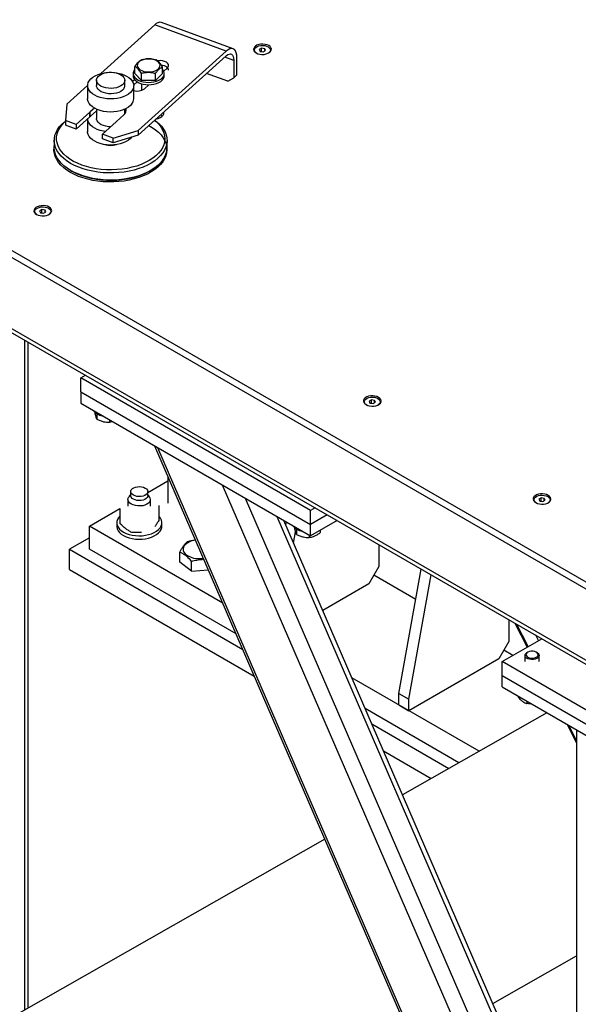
# Model space of a CAD drawing. Header units: millimetres. Extents: x 0 to 844, y 0 to 663.
# Tile 48 of 87: x 660 to 675, y 189 to 216. Entities that reach past the tile are written whole.
import ezdxf

# ---------------------------------------------------------------- set-up
doc = ezdxf.new("R2010")
doc.units = ezdxf.units.MM
doc.layers.add('TRAIT-FORT', color=4, linetype='Continuous', lineweight=25)

msp = doc.modelspace()

# ---------------------------------------------------------------- linework, layer by layer
at = {"layer": 'TRAIT-FORT', "color": 4, "linetype": 'Continuous', "lineweight": 25}
for p, q in [((636.9686, 222.7332), (677.4151, 199.3839)), ((636.9686, 222.5372), (677.4151, 199.1879)), ((677.4151, 197.1629), (637.8171, 220.0223)), ((637.9497, 219.8375), (677.4151, 197.0546)), ((663.3342, 216.2417), (661.8045, 214.8596)), ((665.3566, 215.4957), (663.3342, 216.2417)), ((665.5504, 215.5638), (663.528, 216.3098)), ((666.3603, 215.5791), (666.295, 215.5414)), ((666.4496, 215.5653), (666.3603, 215.5791)), ((666.3603, 215.4834), (666.3603, 215.5791)), ((666.4735, 215.5138), (666.4496, 215.5653)), ((666.4496, 215.4999), (666.4496, 215.5653)), ((665.3566, 215.4957), (662.8652, 213.2447)), ((662.8652, 213.1141), (665.3566, 215.3651)), ((665.572, 215.233), (665.3153, 215.3277)), ((665.6581, 214.8209), (665.6581, 215.3109)), ((666.295, 215.5414), (666.3189, 215.4898)), ((666.3189, 215.4898), (666.4081, 215.476)), ((666.4081, 215.476), (666.4735, 215.5138)), ((662.7683, 214.8674), (662.7683, 215.0633)), ((663.5534, 214.8602), (663.5534, 215.056)), ((663.5873, 214.9264), (663.6862, 215.0158)), ((665.572, 215.233), (665.572, 214.7431)), ((662.7209, 214.8638), (662.7209, 214.7985)), ((662.9591, 214.6694), (662.7683, 214.8674)), ((662.9591, 214.6694), (662.9591, 214.8652)), ((663.3517, 214.6657), (663.3517, 214.8615)), ((663.3517, 214.6657), (663.5534, 214.8602)), ((663.6009, 214.7985), (663.6009, 214.8638)), ((665.4035, 214.642), (664.8019, 214.8639)), ((665.4035, 214.642), (665.572, 214.7431)), ((665.572, 214.7431), (665.6581, 214.8209)), ((661.431, 214.5221), (660.8428, 213.9907)), ((661.4309, 214.5189), (661.4309, 214.1494)), ((661.6848, 214.671), (661.6848, 214.5189)), ((662.4833, 214.5189), (662.4833, 214.671)), ((662.7601, 214.6937), (662.7019, 214.6411)), ((662.8331, 214.629), (662.736, 214.5412)), ((662.7371, 214.1494), (662.7371, 214.5189)), ((663.3517, 214.6657), (662.9591, 214.6694)), ((662.9609, 214.5722), (662.9609, 214.3876)), ((663.0401, 214.432), (663.1646, 214.5445)), ((660.8428, 213.9907), (660.8068, 213.5294)), ((661.6242, 213.8817), (661.5052, 213.7741)), ((661.4979, 213.7677), (661.1102, 213.4175)), ((661.4979, 213.6371), (661.1102, 213.2868)), ((661.4979, 213.6371), (661.4979, 213.7677)), ((661.6848, 213.8057), (661.5052, 213.6435)), ((661.5052, 213.6435), (661.5052, 213.7741)), ((661.6848, 213.8511), (661.6848, 213.5844)), ((662.2464, 213.5007), (662.4546, 213.6888)), ((662.4833, 213.7191), (662.4833, 213.8511)), ((662.495, 213.7853), (662.4833, 213.8014)), ((663.4326, 213.5905), (663.4149, 213.6107)), ((661.1102, 213.4175), (660.8068, 213.5294)), ((660.8068, 213.5294), (660.8068, 213.3987)), ((661.1102, 213.2868), (660.8068, 213.3987)), ((661.1102, 213.4175), (661.1102, 213.2868)), ((661.4309, 213.5766), (661.4309, 213.2149)), ((662.2394, 213.4942), (661.8518, 213.1439)), ((662.1551, 213.032), (661.8518, 213.1439)), ((661.8518, 213.0133), (661.8518, 213.1439)), ((662.1551, 213.032), (662.8652, 213.2447)), ((662.8652, 213.1141), (662.1551, 212.9014)), ((662.8652, 213.2447), (662.8652, 213.1141)), ((660.4871, 212.9672), (660.4871, 212.7672)), ((662.1551, 212.9014), (661.8518, 213.0133)), ((662.1551, 212.9014), (662.1551, 213.032)), ((663.681, 212.7672), (663.681, 212.9672)), ((660.9546, 212.1154), (660.9998, 212.0893)), ((663.1682, 212.0893), (663.2134, 212.1154)), ((660.1378, 211.0072), (660.0725, 210.9695)), ((660.0725, 210.9695), (660.0964, 210.918)), ((660.0964, 210.918), (660.1856, 210.9042)), ((660.227, 210.9934), (660.1378, 211.0072)), ((660.1378, 210.9116), (660.1378, 211.0072)), ((660.1856, 210.9042), (660.2509, 210.9419)), ((660.2509, 210.9419), (660.227, 210.9934)), ((660.227, 210.9281), (660.227, 210.9934)), ((659.6526, 188.3433), (659.6526, 207.3087)), ((659.7463, 188.3967), (659.7463, 207.2546)), ((661.2365, 206.2413), (661.3691, 206.3178)), ((661.2365, 205.8493), (661.2365, 206.2413)), ((667.7419, 202.4858), (661.2365, 206.2413)), ((661.2365, 205.8493), (667.7419, 202.0939)), ((661.2365, 205.8493), (661.2365, 205.5227)), ((661.2365, 205.5227), (667.7419, 201.7672)), ((669.4716, 205.6189), (669.4063, 205.5812)), ((669.4063, 205.5812), (669.4302, 205.5297)), ((669.4302, 205.5297), (669.5194, 205.5159)), ((669.5608, 205.6051), (669.4716, 205.6189)), ((669.4716, 205.5233), (669.4716, 205.6189)), ((669.5194, 205.5159), (669.5847, 205.5536)), ((669.5847, 205.5536), (669.5608, 205.6051)), ((669.5608, 205.5398), (669.5608, 205.6051)), ((661.6904, 205.228), (661.6904, 205.0733)), ((662.0542, 205.0507), (662.0542, 204.9881)), ((662.0542, 204.9881), (662.1295, 205.0072)), ((663.3297, 204.3143), (674.5301, 178.4478)), ((674.5301, 178.6), (663.4176, 204.2636)), ((663.1383, 202.9996), (663.7057, 203.3271)), ((663.7057, 203.446), (663.7057, 202.6955)), ((662.6503, 203.0222), (662.6503, 202.9079)), ((663.1383, 202.9079), (663.1383, 203.0222)), ((674.5301, 181.7796), (665.2532, 203.2039)), ((662.5743, 202.8001), (662.5743, 202.6074)), ((662.6503, 202.9378), (662.6021, 202.8753)), ((663.1866, 202.8753), (663.1383, 202.9378)), ((663.2143, 202.6074), (663.2143, 202.8001)), ((674.5388, 182.8837), (665.9023, 202.8292)), ((674.2799, 202.8431), (674.2146, 202.8054)), ((674.2146, 202.8054), (674.2385, 202.7539)), ((674.2385, 202.7539), (674.3277, 202.7401)), ((674.3691, 202.8293), (674.2799, 202.8431)), ((674.2799, 202.7475), (674.2799, 202.8431)), ((674.3277, 202.7401), (674.3931, 202.7778)), ((674.3931, 202.7778), (674.3691, 202.8293)), ((674.3691, 202.764), (674.3691, 202.8293)), ((661.4801, 202.0423), (662.3446, 202.5414)), ((662.3446, 202.5448), (662.3446, 202.1212)), ((663.4441, 202.6265), (663.4441, 202.2029)), ((667.8744, 202.5623), (667.7419, 202.4858)), ((667.7419, 202.0939), (667.7419, 202.4858)), ((675.0951, 183.1503), (666.7979, 202.3122)), ((675.2109, 183.2171), (666.9908, 202.2008)), ((667.0453, 202.0752), (667.0606, 202.1606)), ((668.2139, 202.3664), (667.7419, 202.0939)), ((668.4968, 202.203), (667.7419, 201.7672)), ((665.2578, 199.8615), (661.4801, 202.0423)), ((661.4801, 201.3891), (661.4801, 202.0423)), ((662.2543, 202.1403), (662.2543, 202.0423)), ((663.5343, 202.0423), (663.5343, 202.1403)), ((667.266, 201.5653), (667.3232, 201.8848)), ((667.3473, 201.9624), (667.3473, 201.8077)), ((667.7419, 201.7672), (667.7419, 202.0939)), ((668.0208, 201.9283), (668.0208, 201.8617)), ((661.4801, 201.7157), (660.9144, 201.3891)), ((667.711, 201.7851), (667.711, 201.7225)), ((660.9144, 201.3891), (665.8235, 198.5552)), ((660.9144, 200.8169), (660.9144, 201.3891)), ((665.6349, 198.9906), (661.4801, 201.3891)), ((669.6826, 201.5185), (669.6826, 200.8994)), ((664.0417, 201.0218), (664.0417, 201.3021)), ((664.3778, 200.7674), (664.3778, 201.0477)), ((660.9144, 200.8169), (666.1538, 197.7922)), ((664.3778, 200.7674), (664.0417, 201.0218)), ((664.3778, 200.7674), (664.8504, 200.8025)), ((669.6826, 200.8994), (669.3997, 200.4095)), ((670.2483, 197.3072), (670.879, 200.8278)), ((670.7255, 199.9707), (669.5411, 200.6545)), ((670.5311, 197.1439), (671.1619, 200.6645)), ((669.3997, 200.4095), (668.0931, 199.6552)), ((673.3595, 199.3958), (673.3595, 198.7768)), ((673.5358, 199.2941), (673.8844, 198.6188)), ((673.9129, 198.6352), (673.5884, 199.2637)), ((673.1725, 198.2078), (674.295, 198.8558)), ((674.2035, 198.803), (674.1258, 198.9535)), ((673.3595, 198.7768), (673.0767, 198.2869)), ((673.0767, 198.2869), (670.5311, 196.8173)), ((673.4759, 198.383), (673.2181, 198.5318)), ((673.821, 198.3809), (673.821, 198.2078)), ((673.8993, 198.474), (673.8795, 198.4626)), ((674.1624, 198.4626), (674.1426, 198.474)), ((674.221, 198.2078), (674.221, 198.3809)), ((673.1725, 197.8159), (673.1725, 198.2078)), ((677.4151, 195.7586), (673.1725, 198.2078)), ((672.5214, 195.6683), (668.9189, 197.748)), ((673.1725, 197.4893), (673.1725, 197.8159)), ((673.1725, 197.8159), (677.4151, 195.3667)), ((673.1725, 197.4893), (677.4151, 195.04)), ((670.2483, 197.3072), (670.5311, 197.1439)), ((670.2483, 196.9806), (670.2483, 197.3072)), ((670.5311, 196.8173), (670.5311, 197.1439)), ((673.6322, 197.2238), (673.6322, 197.1965)), ((671.9517, 195.344), (669.2961, 196.8771)), ((670.2483, 196.9806), (670.5311, 196.8173)), ((673.874, 197.0843), (673.874, 197.018)), ((674.4375, 196.759), (670.3537, 194.4345)), ((669.4846, 196.4417), (671.6668, 195.1819)), ((675.0173, 196.4242), (675.2849, 195.9059)), ((675.2849, 195.9774), (675.0699, 196.3939)), ((675.2849, 196.2698), (675.2849, 171.6866)), ((669.815, 195.6787), (671.1677, 194.8978)), ((668.1507, 193.1805), (641.6941, 178.1213)), ((672.9121, 188.526), (675.2849, 189.8765))]:
    msp.add_line(p, q, dxfattribs=at)
at = {"layer": 'TRAIT-FORT', "color": 4, "linetype": 'Continuous', "lineweight": 25, "flags": 128}
for points in [[(665.6581, 215.3109), (665.6536, 215.3861), (665.64, 215.4508), (665.6178, 215.503), (665.5876, 215.541), (665.5504, 215.5638), (665.5074, 215.5706), (665.4598, 215.5613), (665.409, 215.5361), (665.3566, 215.4957)], [(666.206, 215.4459), (666.2539, 215.4243), (666.3093, 215.4099), (666.369, 215.4036), (666.4297, 215.4057), (666.4877, 215.4161), (666.5396, 215.4343), (666.5826, 215.4591), (666.614, 215.4891), (666.6321, 215.5226), (666.6358, 215.5576), (666.6248, 215.5921), (666.5999, 215.624), (666.5624, 215.6517), (666.5146, 215.6733), (666.4592, 215.6877), (666.3994, 215.694), (666.3388, 215.6919), (666.2808, 215.6814), (666.2288, 215.6633), (666.1859, 215.6385), (666.1544, 215.6085), (666.1364, 215.575), (666.1327, 215.54), (666.1436, 215.5055), (666.1686, 215.4735), (666.206, 215.4459)], [(666.2244, 215.4353), (666.2057, 215.4476), (666.1768, 215.4757), (666.161, 215.5071), (666.1592, 215.5398), (666.1716, 215.5717), (666.1973, 215.6009), (666.2348, 215.6254), (666.2816, 215.6438), (666.3349, 215.6549), (666.3913, 215.658), (666.4473, 215.6528), (666.4993, 215.6399), (666.544, 215.6198)], [(666.544, 215.6198), (666.5788, 215.594), (666.6013, 215.564), (666.6101, 215.5317), (666.6048, 215.4991), (666.5856, 215.4683), (666.5538, 215.4413), (666.5441, 215.4353)], [(662.8786, 215.0018), (662.9174, 214.9699), (662.9669, 214.9434), (663.0248, 214.9233), (663.0887, 214.9107), (663.1557, 214.906), (663.2229, 214.9094), (663.2875, 214.9209), (663.3465, 214.9398), (663.3974, 214.9655), (663.438, 214.9966), (663.4664, 215.032), (663.4815, 215.07), (663.4826, 215.1089), (663.4696, 215.1472), (663.4432, 215.1831), (663.4044, 215.215), (663.3549, 215.2415), (663.297, 215.2615), (663.2331, 215.2742), (663.1661, 215.2789), (663.0988, 215.2754), (663.0343, 215.264), (662.9752, 215.245), (662.9243, 215.2194), (662.8838, 215.1882), (662.8553, 215.1529), (662.8402, 215.1149), (662.8391, 215.0759), (662.8521, 215.0377), (662.8786, 215.0018)], [(665.3566, 215.3651), (665.3986, 215.3967), (665.439, 215.4147), (665.4763, 215.4181), (665.5089, 215.407), (665.5357, 215.3817), (665.5556, 215.3432), (665.5679, 215.293), (665.572, 215.233)], [(663.6862, 215.0158), (663.7127, 215.0485), (663.7237, 215.0841), (663.7183, 215.1202), (663.697, 215.1542), (663.6611, 215.1838), (663.6132, 215.2071), (663.5564, 215.2224), (663.4947, 215.2288), (663.4323, 215.2257), (663.4098, 215.2221)], [(663.7239, 214.9597), (663.7183, 214.9895), (663.697, 215.0235), (663.6611, 215.0532), (663.6132, 215.0765), (663.5564, 215.0918), (663.5248, 215.0962)], [(662.6875, 214.3747), (662.6435, 214.3244), (662.5871, 214.2785), (662.5194, 214.2379), (662.442, 214.2035), (662.3566, 214.1763), (662.2651, 214.1566), (662.1695, 214.1451), (662.0721, 214.1419), (661.9749, 214.1472), (661.8801, 214.1607), (661.7899, 214.1823), (661.7063, 214.2113), (661.6311, 214.2473), (661.5661, 214.2893), (661.5126, 214.3364), (661.4718, 214.3876), (661.4448, 214.4417), (661.432, 214.4976), (661.4338, 214.5539), (661.4501, 214.6095), (661.4805, 214.663), (661.5245, 214.7133), (661.581, 214.7593), (661.6486, 214.7999), (661.7261, 214.8342), (661.8115, 214.8615), (661.903, 214.8811), (661.9978, 214.8926)], [(662.4529, 214.5829), (662.4174, 214.5442), (662.3698, 214.5101), (662.3118, 214.4817), (662.2457, 214.4603), (662.1737, 214.4464), (662.0984, 214.4407), (662.0227, 214.4433), (661.9491, 214.4541), (661.8804, 214.4728), (661.8191, 214.4986), (661.7674, 214.5306), (661.7271, 214.5678), (661.6997, 214.6086), (661.6862, 214.6517), (661.6871, 214.6956), (661.7023, 214.7385), (661.7313, 214.779), (661.7731, 214.8156), (661.8261, 214.8469), (661.8884, 214.8719), (661.9578, 214.8897), (662.0318, 214.8995), (662.1076, 214.9011), (662.1826, 214.8944), (662.254, 214.8795), (662.3193, 214.8572), (662.3761, 214.8281), (662.4223, 214.7934), (662.4563, 214.7542), (662.4769, 214.712), (662.4832, 214.6684), (662.4751, 214.6248), (662.4529, 214.5829)], [(662.1702, 214.8926), (662.1932, 214.8906), (662.2879, 214.8771), (662.3781, 214.8555), (662.4617, 214.8265), (662.5369, 214.7905), (662.602, 214.7485), (662.6555, 214.7014), (662.6962, 214.6502), (662.7233, 214.596), (662.7361, 214.5402), (662.7343, 214.4838), (662.718, 214.4283), (662.6875, 214.3747)], [(662.7209, 214.7985), (662.7242, 214.7673), (662.7409, 214.7228), (662.771, 214.6807), (662.8137, 214.6424), (662.8676, 214.6091), (662.9309, 214.5819), (663.0016, 214.5617), (663.0773, 214.5491), (663.1558, 214.5445), (663.2345, 214.548), (663.3107, 214.5597), (663.3822, 214.5789), (663.4465, 214.6053), (663.5017, 214.6378), (663.5459, 214.6755), (663.5778, 214.7172), (663.5962, 214.7615), (663.6009, 214.7985)], [(662.7216, 214.8781), (662.7242, 214.8326), (662.7409, 214.7881), (662.771, 214.746), (662.8137, 214.7077), (662.8676, 214.6744), (662.9309, 214.6473), (663.0016, 214.627), (663.0773, 214.6144), (663.1558, 214.6098), (663.2345, 214.6134), (663.3107, 214.625), (663.3822, 214.6443), (663.4465, 214.6706), (663.5017, 214.7032), (663.5459, 214.7409), (663.5778, 214.7825), (663.5962, 214.8268), (663.6006, 214.8723), (663.5909, 214.9175), (663.5674, 214.9609), (663.5534, 214.9785)], [(662.4529, 214.4308), (662.4174, 214.3921), (662.3698, 214.3579), (662.3118, 214.3296), (662.2457, 214.3081), (662.1737, 214.2943), (662.0984, 214.2886), (662.0227, 214.2911), (661.9491, 214.302), (661.8804, 214.3206), (661.8191, 214.3465), (661.7674, 214.3785), (661.7271, 214.4156), (661.6997, 214.4565), (661.6862, 214.4996), (661.6848, 214.5189)], [(662.6875, 214.0053), (662.6435, 213.955), (662.5871, 213.909), (662.5194, 213.8684), (662.442, 213.8341), (662.3566, 213.8068), (662.2651, 213.7872), (662.1695, 213.7757), (662.0721, 213.7725), (661.9749, 213.7777), (661.8801, 213.7913), (661.7899, 213.8128), (661.7063, 213.8419), (661.6311, 213.8778), (661.5661, 213.9198), (661.5126, 213.9669), (661.4718, 214.0181), (661.4448, 214.0723), (661.432, 214.1281), (661.4309, 214.1494)], [(663.3791, 213.5784), (663.4305, 213.5919), (663.4867, 213.6152), (663.5329, 213.6449), (663.5669, 213.6797), (663.5872, 213.7179), (663.5928, 213.7577), (663.5915, 213.7703)], [(663.5442, 213.6547), (663.5224, 213.6725), (663.4995, 213.6872)], [(663.5596, 212.6147), (663.496, 212.5365), (663.4199, 212.462), (663.3321, 212.392), (663.2334, 212.3271), (663.1245, 212.2678), (663.0065, 212.2146), (662.8803, 212.168), (662.7472, 212.1285), (662.6083, 212.0963), (662.4647, 212.0718), (662.3178, 212.0552), (662.1689, 212.0466), (662.0191, 212.046), (661.87, 212.0536), (661.7228, 212.0692), (661.5787, 212.0926), (661.4391, 212.1238), (661.3051, 212.1624), (661.178, 212.208), (661.0588, 212.2603), (660.9486, 212.3188), (660.8485, 212.3831), (660.7592, 212.4524), (660.6815, 212.5263), (660.6161, 212.6041), (660.5637, 212.685), (660.5246, 212.7684), (660.4992, 212.8536), (660.4878, 212.9398), (660.4903, 213.0262), (660.5069, 213.1121), (660.5374, 213.1967), (660.5814, 213.2793), (660.6386, 213.3592), (660.7086, 213.4356), (660.7906, 213.5079), (660.8068, 213.5206)], [(663.5006, 212.681), (663.4374, 212.6036), (663.3616, 212.5301), (663.2739, 212.4612), (663.175, 212.3975), (663.066, 212.3397), (662.9478, 212.2881), (662.8215, 212.2434), (662.6883, 212.2059), (662.5495, 212.1761), (662.4064, 212.1541), (662.2602, 212.1402), (662.1124, 212.1344), (661.9643, 212.137), (661.8174, 212.1478), (661.6729, 212.1667), (661.5323, 212.1936), (661.3968, 212.2282), (661.2678, 212.2702), (661.1463, 212.3191), (661.0337, 212.3747), (660.9308, 212.4362), (660.8387, 212.5032), (660.7582, 212.575), (660.6901, 212.6509), (660.635, 212.7303), (660.5934, 212.8124), (660.5658, 212.8964), (660.5523, 212.9815), (660.5532, 213.0671), (660.5683, 213.1521), (660.5976, 213.236), (660.6407, 213.3178), (660.6974, 213.3968), (660.767, 213.4723), (660.8068, 213.5089)], [(663.1693, 213.3888), (663.2601, 213.3357), (663.3558, 213.269), (663.4402, 213.1975), (663.5126, 213.1216), (663.5725, 213.0422), (663.6192, 212.96), (663.6523, 212.8755), (663.6716, 212.7896), (663.6768, 212.7031), (663.6681, 212.6167), (663.6453, 212.5311), (663.6087, 212.4471), (663.5587, 212.3655), (663.4957, 212.2869), (663.4202, 212.2121), (663.3329, 212.1417), (663.2345, 212.0763), (663.126, 212.0165), (663.0083, 211.9629), (662.8824, 211.9158), (662.7494, 211.8758), (662.6105, 211.8431), (662.4669, 211.8181), (662.3198, 211.801), (662.1707, 211.7919), (662.0207, 211.7908), (661.8712, 211.7979), (661.7235, 211.8131), (661.579, 211.8361), (661.4388, 211.8669), (661.3042, 211.9051), (661.1764, 211.9505), (661.0565, 212.0025), (660.9456, 212.0608), (660.9456, 212.0608)], [(661.9332, 213.2175), (661.8801, 213.2262), (661.7899, 213.2477), (661.7063, 213.2768), (661.6311, 213.3127), (661.5661, 213.3547), (661.5126, 213.4019), (661.4718, 213.4531), (661.4448, 213.5072), (661.432, 213.5631), (661.4311, 213.5767)], [(662.0841, 213.3539), (662.0227, 213.3566), (661.9491, 213.3675), (661.8804, 213.3861), (661.8191, 213.4119), (661.7674, 213.444), (661.7271, 213.4811), (661.6997, 213.522), (661.6862, 213.5651), (661.6848, 213.5844)], [(663.3305, 213.5345), (663.3711, 213.5001), (663.4455, 213.4262), (663.5072, 213.3484), (663.5555, 213.2676), (663.5902, 213.1844), (663.6107, 213.0998), (663.6171, 213.0143), (663.6091, 212.9289), (663.5868, 212.8444), (663.5506, 212.7615), (663.5006, 212.681)], [(663.336, 213.5395), (663.3656, 213.5172), (663.4492, 213.4455), (663.5208, 213.3696), (663.5798, 213.2901), (663.6256, 213.2079), (663.6578, 213.1235), (663.6763, 213.0377), (663.6807, 212.9513), (663.6711, 212.8651), (663.6476, 212.7797), (663.6103, 212.696), (663.5596, 212.6147)], [(662.6778, 213.058), (662.6435, 213.0205), (662.5871, 212.9745), (662.5194, 212.9339), (662.442, 212.8996), (662.3566, 212.8723), (662.2651, 212.8527), (662.1695, 212.8411), (662.0721, 212.838), (661.9749, 212.8432), (661.8801, 212.8567), (661.7899, 212.8783), (661.7063, 212.9073), (661.6311, 212.9433), (661.5661, 212.9853), (661.5126, 213.0324), (661.4718, 213.0836), (661.4448, 213.1378), (661.432, 213.1936), (661.4309, 213.2149)], [(660.9456, 212.0608), (660.8446, 212.1248), (660.7545, 212.194), (660.6759, 212.2678), (660.6097, 212.3455), (660.5564, 212.4264), (660.5165, 212.5099), (660.4902, 212.5952), (660.4779, 212.6815), (660.4797, 212.768), (660.4871, 212.8176)], [(663.5596, 212.4148), (663.496, 212.3365), (663.4199, 212.2621), (663.3321, 212.1921), (663.2334, 212.1272), (663.1245, 212.0678), (663.0065, 212.0147), (662.8803, 211.9681), (662.7472, 211.9286), (662.6083, 211.8964), (662.4647, 211.8719), (662.3178, 211.8552), (662.1689, 211.8466), (662.0191, 211.8461), (661.87, 211.8536), (661.7228, 211.8692), (661.5787, 211.8927), (661.4391, 211.9238), (661.3051, 211.9624), (661.178, 212.0081), (661.0588, 212.0604), (660.9486, 212.1189), (660.8485, 212.1831), (660.7592, 212.2525), (660.6815, 212.3264), (660.6161, 212.4041), (660.5637, 212.4851), (660.5246, 212.5685), (660.4992, 212.6537), (660.4878, 212.7398), (660.4871, 212.7672)], [(663.1682, 212.0893), (663.066, 212.0354), (662.9478, 211.9839), (662.8215, 211.9392), (662.6883, 211.9017), (662.5495, 211.8718), (662.4064, 211.8498), (662.2602, 211.8359), (662.1124, 211.8302), (661.9643, 211.8327), (661.8174, 211.8435), (661.6729, 211.8624), (661.5323, 211.8893), (661.3968, 211.9239), (661.2678, 211.9659), (661.1463, 212.0149), (661.0337, 212.0704), (660.9998, 212.0893)], [(659.9835, 210.874), (660.0313, 210.8524), (660.0867, 210.838), (660.1465, 210.8317), (660.2071, 210.8338), (660.2651, 210.8442), (660.3171, 210.8624), (660.3601, 210.8872), (660.3915, 210.9172), (660.4096, 210.9507), (660.4132, 210.9857), (660.4023, 211.0202), (660.3774, 211.0522), (660.3399, 211.0798), (660.2921, 211.1014), (660.2367, 211.1158), (660.1769, 211.1221), (660.1163, 211.12), (660.0583, 211.1096), (660.0063, 211.0914), (659.9633, 211.0666), (659.9319, 211.0366), (659.9138, 211.0031), (659.9102, 210.9681), (659.9211, 210.9336), (659.946, 210.9016), (659.9835, 210.874)], [(660.0019, 210.8634), (659.9831, 210.8757), (659.9543, 210.9039), (659.9385, 210.9353), (659.9367, 210.9679), (659.9491, 210.9999), (659.9748, 211.029), (660.0122, 211.0535), (660.0591, 211.0719), (660.1124, 211.083), (660.1688, 211.0861), (660.2247, 211.081), (660.2767, 211.068), (660.3215, 211.0479)], [(660.3215, 211.0479), (660.3562, 211.0221), (660.3787, 210.9921), (660.3876, 210.9598), (660.3823, 210.9272), (660.3631, 210.8964), (660.3312, 210.8694), (660.3215, 210.8634)], [(669.3173, 205.4857), (669.3651, 205.4641), (669.4205, 205.4497), (669.4803, 205.4434), (669.5409, 205.4455), (669.5989, 205.4559), (669.6509, 205.4741), (669.6939, 205.4989), (669.7253, 205.5289), (669.7434, 205.5624), (669.747, 205.5974), (669.7361, 205.6319), (669.7112, 205.6639), (669.6737, 205.6915), (669.6259, 205.7131), (669.5705, 205.7275), (669.5107, 205.7338), (669.4501, 205.7317), (669.3921, 205.7213), (669.3401, 205.7031), (669.2971, 205.6783), (669.2657, 205.6483), (669.2476, 205.6148), (669.244, 205.5798), (669.2549, 205.5453), (669.2798, 205.5133), (669.3173, 205.4857)], [(669.3357, 205.4751), (669.3169, 205.4874), (669.2881, 205.5156), (669.2723, 205.547), (669.2705, 205.5797), (669.2829, 205.6116), (669.3086, 205.6407), (669.346, 205.6652), (669.3929, 205.6836), (669.4462, 205.6947), (669.5026, 205.6978), (669.5586, 205.6927), (669.6105, 205.6797), (669.6553, 205.6596)], [(669.6553, 205.6596), (669.69, 205.6338), (669.7125, 205.6038), (669.7214, 205.5715), (669.7161, 205.5389), (669.6969, 205.5081), (669.665, 205.4811), (669.6553, 205.4751)], [(663.1195, 202.9679), (663.0905, 202.9384), (663.05, 202.9137), (663.0005, 202.8954), (662.9449, 202.8844), (662.8863, 202.8814), (662.8281, 202.8866), (662.7739, 202.8997), (662.7266, 202.9199), (662.6891, 202.9461), (662.6635, 202.9766), (662.6513, 203.0099), (662.6532, 203.0438), (662.6692, 203.0765), (662.6982, 203.106), (662.7387, 203.1307), (662.7882, 203.149), (662.8438, 203.16), (662.9024, 203.163), (662.9606, 203.1578), (663.0148, 203.1447), (663.0621, 203.1245), (663.0996, 203.0983), (663.1252, 203.0678), (663.1374, 203.0345), (663.1355, 203.0006), (663.1195, 202.9679)], [(663.1896, 202.7289), (663.1562, 202.6939), (663.1106, 202.6639), (663.0548, 202.6403), (662.9915, 202.6241), (662.9237, 202.6161), (662.8545, 202.6168), (662.7872, 202.626), (662.7249, 202.6434), (662.6705, 202.6681), (662.6266, 202.699), (662.5952, 202.7346), (662.5778, 202.7732), (662.5751, 202.8131), (662.5875, 202.8524), (662.6021, 202.8753)], [(663.1383, 202.9079), (663.1355, 202.8863), (663.1195, 202.8536), (663.0905, 202.8241), (663.05, 202.7994), (663.0005, 202.7811), (662.9449, 202.7701), (662.8863, 202.7671), (662.8281, 202.7723), (662.7739, 202.7854), (662.7266, 202.8056), (662.6891, 202.8317), (662.6635, 202.8623), (662.6513, 202.8955), (662.6503, 202.9079)], [(674.1256, 202.71), (674.1735, 202.6883), (674.2289, 202.6739), (674.2886, 202.6676), (674.3493, 202.6697), (674.4073, 202.6802), (674.4592, 202.6983), (674.5022, 202.7231), (674.5336, 202.7531), (674.5517, 202.7866), (674.5554, 202.8216), (674.5444, 202.8561), (674.5195, 202.8881), (674.482, 202.9157), (674.4342, 202.9373), (674.3788, 202.9517), (674.319, 202.958), (674.2584, 202.9559), (674.2004, 202.9455), (674.1484, 202.9273), (674.1055, 202.9025), (674.074, 202.8725), (674.056, 202.839), (674.0523, 202.804), (674.0632, 202.7695), (674.0882, 202.7376), (674.1256, 202.71)], [(674.144, 202.6993), (674.1253, 202.7116), (674.0964, 202.7398), (674.0806, 202.7712), (674.0788, 202.8039), (674.0912, 202.8358), (674.1169, 202.8649), (674.1544, 202.8895), (674.2012, 202.9078), (674.2545, 202.9189), (674.3109, 202.922), (674.3669, 202.9169), (674.4189, 202.9039), (674.4636, 202.8838)], [(674.4636, 202.8838), (674.4984, 202.858), (674.5209, 202.828), (674.5297, 202.7957), (674.5244, 202.7631), (674.5052, 202.7324), (674.4734, 202.7053), (674.4637, 202.6993)], [(662.3446, 202.3295), (662.3038, 202.2827), (662.2736, 202.2303), (662.2573, 202.1759), (662.2553, 202.1207), (662.2675, 202.0659), (662.2937, 202.0128), (662.3333, 201.9626), (662.3855, 201.9163), (662.449, 201.875), (662.5225, 201.8396), (662.6043, 201.811), (662.6925, 201.7897), (662.7853, 201.7763), (662.8805, 201.771), (662.976, 201.7739), (663.0697, 201.785), (663.1595, 201.8041), (663.2433, 201.8306), (663.3194, 201.8641), (663.386, 201.9038), (663.4416, 201.9487), (663.4849, 201.9979), (663.5151, 202.0503), (663.5314, 202.1048), (663.5334, 202.16), (663.5212, 202.2147), (663.495, 202.2678), (663.4554, 202.3181), (663.4441, 202.3295)], [(662.2543, 202.0423), (662.2553, 202.0227), (662.2675, 201.9679), (662.2937, 201.9148), (662.3333, 201.8646), (662.3855, 201.8183), (662.449, 201.777), (662.5225, 201.7417), (662.6043, 201.713), (662.6925, 201.6917), (662.7853, 201.6783), (662.8805, 201.673), (662.976, 201.6759), (663.0697, 201.687), (663.1595, 201.7061), (663.2433, 201.7326), (663.3194, 201.7661), (663.386, 201.8058), (663.4416, 201.8507), (663.4849, 201.9), (663.5151, 201.9524), (663.5314, 202.0068), (663.5343, 202.0423)], [(664.1706, 201.4907), (664.146, 201.4457), (664.1357, 201.3989), (664.1401, 201.3518), (664.1589, 201.3059), (664.1917, 201.2626), (664.2373, 201.2234), (664.2942, 201.1896), (664.3608, 201.1622), (664.4347, 201.1421), (664.5137, 201.1299), (664.5952, 201.126), (664.6765, 201.1307), (664.7066, 201.1346)], [(673.8634, 198.3098), (673.836, 198.337), (673.8224, 198.3674), (673.8234, 198.3989), (673.8391, 198.429), (673.8683, 198.4555), (673.8795, 198.4626)], [(673.8855, 198.3426), (673.9227, 198.3223), (673.9687, 198.3092), (674.0193, 198.3045), (674.0701, 198.3086), (674.1165, 198.3212), (674.1544, 198.3411), (674.1805, 198.3666), (674.1924, 198.3954), (674.189, 198.4249), (674.1708, 198.4526), (674.1392, 198.4759), (674.0971, 198.4928), (674.0483, 198.5018), (673.997, 198.5021), (673.9479, 198.4937), (673.9052, 198.4772), (673.8729, 198.4543), (673.8537, 198.4268), (673.8494, 198.3973), (673.8603, 198.3684), (673.8855, 198.3426)], [(674.1624, 198.4626), (674.1939, 198.439), (674.2146, 198.4099), (674.2209, 198.3787), (674.2125, 198.3476), (674.1898, 198.319), (674.1546, 198.295), (674.1095, 198.2774), (674.0578, 198.2674), (674.0034, 198.2659), (673.9503, 198.2729), (673.9025, 198.2879), (673.8634, 198.3098), (673.8634, 198.3098)]]:
    msp.add_lwpolyline(points, dxfattribs=at)
at = {"layer": 'TRAIT-FORT', "color": 4, "linetype": 'Continuous', "lineweight": 25}
for centre, radius, start, end in [((663.4888, 216.1116), 0.2021, 78.82445, 139.91596), ((662.9048, 214.8539), 0.1849, 137.60131, 172.47239), ((662.3361, 214.5203), 0.1472, 322.54862, 359.4637), ((662.8368, 214.713), 0.3468, 253.29386, 305.8758), ((662.4925, 214.153), 0.2447, 322.85535, 359.15696), ((662.353, 213.8251), 0.17, 306.71795, 15.823), ((661.6982, 213.5459), 0.2989, 130.22765, 132.08925), ((661.6982, 213.4153), 0.2989, 130.22765, 132.08925), ((662.0492, 213.7048), 0.2837, 312.08901, 314.01623), ((662.084, 213.3643), 0.536, 252.36174, 287.63724), ((663.0797, 212.7771), 0.6013, 322.95031, 359.06201), ((661.9048, 205.5699), 0.4037, 218.24123, 261.76415), ((663.0972, 202.8002), 0.1168, 322.34891, 39.9924), ((667.5617, 202.3042), 0.4037, 218.24123, 261.76415), ((664.525, 201.1668), 0.4801, 94.7321, 137.57423)]:
    msp.add_arc(centre, radius, start, end, dxfattribs=at)
for points, knots in [([(662.9701, 215.2577), (663.0041, 215.2645), (663.073, 215.2784), (663.1751, 215.2827), (663.2726, 215.2741), (663.3324, 215.2608), (663.3626, 215.2541)], [0, 0, 0, 0, 0.2646049, 0.5349477, 0.7653431, 1, 1, 1, 1]), ([(662.9701, 215.2577), (662.9526, 215.248), (662.9172, 215.2283), (662.8647, 215.1831), (662.8146, 215.127), (662.7838, 215.0846), (662.7683, 215.0633)], [0, 0, 0, 0, 0.2646049, 0.5349477, 0.7653431, 1, 1, 1, 1]), ([(662.9591, 214.8652), (662.9349, 214.9003), (662.8947, 214.9584), (662.8365, 215.0173), (662.7973, 215.0466), (662.7748, 215.0596), (662.7683, 215.0633)], [0, 0, 0, 0, 0.3855495, 0.6376419, 0.8965462, 1, 1, 1, 1]), ([(663.3517, 214.8615), (663.3692, 214.8856), (663.4046, 214.9342), (663.457, 214.99), (663.5072, 215.0306), (663.5379, 215.0475), (663.5534, 215.056)], [0, 0, 0, 0, 0.2646049, 0.5349477, 0.7653431, 1, 1, 1, 1]), ([(663.5534, 215.056), (663.5291, 215.0911), (663.489, 215.1492), (663.4308, 215.2081), (663.3916, 215.2374), (663.369, 215.2504), (663.3626, 215.2541)], [0, 0, 0, 0, 0.3855495, 0.6376419, 0.8965462, 1, 1, 1, 1]), ([(663.3517, 214.8615), (663.3176, 214.869), (663.2487, 214.8841), (663.1467, 214.8904), (663.0491, 214.8835), (662.9893, 214.8713), (662.9591, 214.8652)], [0, 0, 0, 0, 0.2646049, 0.5349477, 0.7653431, 1, 1, 1, 1]), ([(661.6904, 205.0733), (661.6857, 205.0857), (661.6762, 205.1105), (661.6622, 205.1639), (661.651, 205.216), (661.645, 205.2501), (661.643, 205.2611)], [0, 0, 0, 0, 0.3021366, 0.6108249, 0.8738997, 1, 1, 1, 1]), ([(661.6904, 205.0733), (661.722, 205.0588), (661.7858, 205.0294), (661.8804, 205.0019), (661.9708, 204.9885), (662.0262, 204.9882), (662.0542, 204.9881)], [0, 0, 0, 0, 0.2646049, 0.5349477, 0.7653431, 1, 1, 1, 1]), ([(663.4441, 202.2029), (663.4265, 202.1724), (663.3911, 202.1112), (663.3553, 202.0595), (663.3373, 202.0335)], [0, 0, 0, 0, 0.4981655, 1, 1, 1, 1]), ([(662.5127, 201.9723), (662.4846, 201.9946), (662.4282, 202.0394), (662.3726, 202.0939), (662.3446, 202.1212)], [0, 0, 0, 0, 0.4978437, 1, 1, 1, 1]), ([(662.6807, 201.8668), (662.653, 201.8817), (662.5974, 201.9115), (662.541, 201.952), (662.5127, 201.9723)], [0, 0, 0, 0, 0.49816548, 1, 1, 1, 1]), ([(667.3473, 201.8077), (667.3426, 201.82), (667.3331, 201.8449), (667.3191, 201.8982), (667.3079, 201.9503), (667.3018, 201.9844), (667.2999, 201.9955)], [0, 0, 0, 0, 0.3021366, 0.6108249, 0.8738997, 1, 1, 1, 1]), ([(662.9556, 201.8655), (662.9097, 201.8632), (662.8175, 201.8585), (662.7265, 201.864), (662.6807, 201.8668)], [0, 0, 0, 0, 0.49784375, 1, 1, 1, 1]), ([(664.4847, 201.6471), (664.4505, 201.6426), (664.3728, 201.6323), (664.2975, 201.6099), (664.2553, 201.5974)], [0, 0, 0, 0, 0.4390195, 1, 1, 1, 1]), ([(667.3473, 201.8077), (667.3788, 201.7932), (667.4427, 201.7637), (667.5372, 201.7363), (667.6276, 201.7228), (667.6831, 201.7226), (667.711, 201.7225)], [0, 0, 0, 0, 0.2646049, 0.5349477, 0.7653431, 1, 1, 1, 1]), ([(667.711, 201.7225), (667.7504, 201.7303), (667.8156, 201.7432), (667.9102, 201.7872), (667.9738, 201.8272), (668.0104, 201.854), (668.0208, 201.8617)], [0, 0, 0, 0, 0.3855495, 0.6376419, 0.8965462, 1, 1, 1, 1]), ([(664.0417, 201.3021), (664.0551, 201.3282), (664.0821, 201.3807), (664.1279, 201.4574), (664.1791, 201.5272), (664.2229, 201.5715), (664.2481, 201.5916), (664.2553, 201.5974)], [0, 0, 0, 0, 0.1921844, 0.3862289, 0.6382428, 0.8970666, 1, 1, 1, 1]), ([(664.3778, 201.0477), (664.3486, 201.0799), (664.2896, 201.145), (664.2023, 201.2186), (664.1187, 201.2709), (664.0675, 201.2916), (664.0417, 201.3021)], [0, 0, 0, 0, 0.2646075, 0.534953, 0.7653458, 1, 1, 1, 1]), ([(664.3778, 201.0477), (664.4255, 201.0611), (664.5219, 201.0882), (664.6382, 201.1058), (664.704, 201.1044), (664.7198, 201.104)], [0, 0, 0, 0, 0.4262916, 0.8618275, 1, 1, 1, 1]), ([(673.6322, 197.1965), (673.663, 197.1639), (673.7139, 197.1099), (673.7876, 197.0569), (673.8373, 197.0317), (673.8658, 197.021), (673.874, 197.018)], [0, 0, 0, 0, 0.3855495, 0.6376419, 0.8965462, 1, 1, 1, 1]), ([(674.0061, 197.008), (673.9921, 197.0078), (673.9472, 197.007), (673.9038, 197.0135), (673.874, 197.018)], [0, 0, 0, 0, 0.31328411, 1, 1, 1, 1])]:
    msp.add_open_spline(points, degree=3, knots=knots, dxfattribs=at)

doc.saveas('drawing.dxf')
